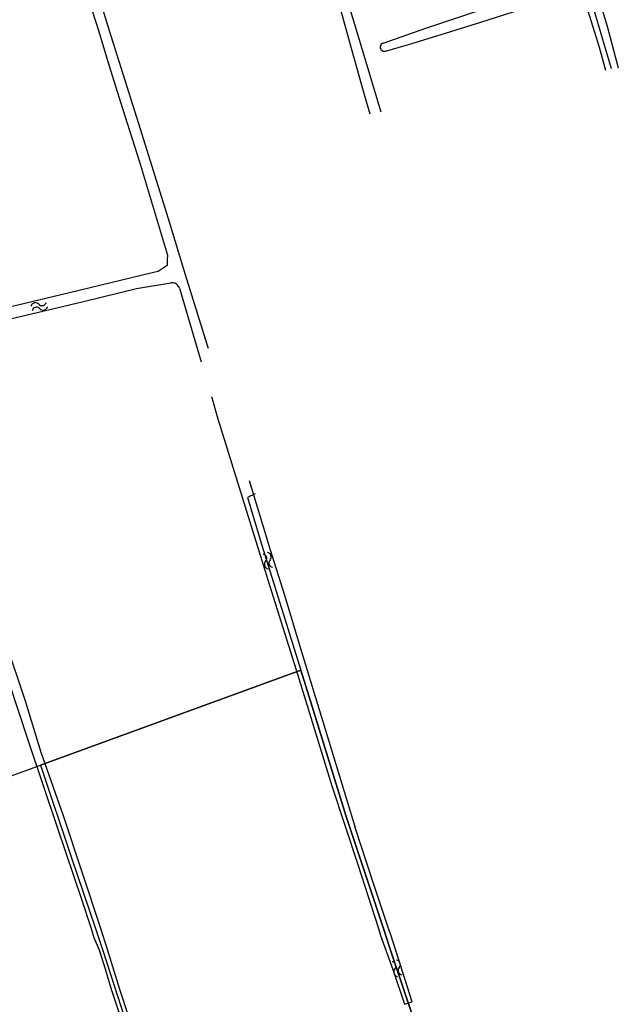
# Model space of a CAD drawing. Extents: x 123992 to 125854, y 449108 to 451911.
# Tile 38 of 175: x 125582 to 125697, y 449985 to 450174. Entities that reach past the tile are written whole.
import ezdxf

# ---------------------------------------------------------------- set-up
doc = ezdxf.new("R2010")
doc.units = 0
for name, color, linetype in [('DEFAULT_21', 8, 'CONTINUOUS'), ('DEFAULT_23', 9, 'CONTINUOUS'), ('DEFAULT_48', 141, 'CONTINUOUS'), ('DEFAULT_6', 1, 'CONTINUOUS'), ('S05_WATER', 141, 'CONTINUOUS')]:
    doc.layers.add(name, color=color, linetype=linetype)

msp = doc.modelspace()

# ---------------------------------------------------------------- linework, layer by layer
at = {"layer": 'DEFAULT_21'}
for points in [[(125626.993, 450083.431), (125625.561, 450082.711), (125628.308, 450073.582), (125635.802, 450049.592)], [(125585.814, 450031.355), (125635.802, 450049.592)], [(125635.802, 450049.592), (125637.969, 450042.64), (125644.488, 450021.535), (125651.616, 450000)], [(125560.239, 450022.024), (125585.814, 450031.355)], [(125585.814, 450031.355), (125591.776, 450013.568), (125596.357, 450000)], [(125596.357, 450000), (125597.771, 449995.812), (125603.435, 449978.39), (125606.958, 449968.582), (125608.483, 449964.194), (125612.337, 449951.502)], [(125651.616, 450000), (125652.794, 449996.441), (125656.368, 449985.767), (125658.283, 449980.243), (125659.969, 449975.815)]]:
    msp.add_lwpolyline(points, dxfattribs=at)
at = {"layer": 'DEFAULT_23'}
msp.add_lwpolyline([(125695.389, 450164.909), (125691.241, 450179.086), (125690.645, 450181.122), (125689.009, 450187.168), (125680.908, 450215.424), (125674.726, 450236.863)], dxfattribs=at)
at = {"layer": 'DEFAULT_48'}
for points in [[(125614.934, 450277.868), (125619.305, 450263.185), (125624.539, 450246.104), (125631.177, 450223.711), (125634.486, 450212.105), (125636.651, 450204.753), (125639.319, 450195.584), (125641.645, 450188.513), (125643.831, 450180.981), (125646.819, 450170.933), (125651.109, 450156.709)], [(125613.054, 450276.328), (125616.765, 450264.301), (125617.446, 450262.424), (125619.753, 450254.473), (125622.038, 450246.643), (125625.289, 450235.016), (125626.993, 450229.463), (125630.682, 450216.817), (125632.186, 450211.803), (125634.653, 450203.852), (125638.022, 450192.566), (125641.21, 450182.837), (125643.415, 450176.305), (125645.461, 450168.874), (125647.908, 450160.023), (125649.033, 450156.324)], [(125664.884, 450275.563), (125665.659, 450272.834), (125668.586, 450263.545), (125672.215, 450251.121), (125675.444, 450239.655), (125678.611, 450228.888), (125681.057, 450219.759), (125683.765, 450210.371), (125686.794, 450198.825), (125689.741, 450189.117), (125692.566, 450179.708), (125694.551, 450173.137), (125696.689, 450165.149)], [(125595.862, 450182.522), (125598.987, 450172.273), (125604.281, 450155.693), (125605.243, 450152.397), (125610.256, 450136.416), (125613.585, 450125.468), (125617.776, 450112.104), (125618.007, 450111.355)], [(125593.859, 450182.056), (125594.101, 450181.301), (125596.948, 450172.292), (125598.953, 450165.719), (125601.58, 450157.329), (125604.828, 450147.121), (125608.478, 450134.976), (125610.223, 450129.182), (125610.103, 450128.383), (125610.104, 450127.224), (125608.406, 450126.063), (125607.246, 450125.784), (125591.393, 450121.974), (125569.901, 450116.882), (125566.852, 450116.144)], [(125651.554, 450169.885), (125659.775, 450172.742), (125670.129, 450176.207), (125679.405, 450178.992), (125687.711, 450181.518)], [(125652.05, 450168.332), (125656.878, 450169.742), (125664.574, 450172.126), (125670.531, 450173.928), (125680.907, 450177.294), (125684.625, 450178.495), (125688.646, 450179.123)], [(125690.231, 450178.134), (125693.031, 450169.091), (125694.209, 450164.69)], [(125651.554, 450169.885), (125651.375, 450169.797), (125651.223, 450169.668), (125651.107, 450169.506), (125651.033, 450169.32), (125651.007, 450169.122), (125651.03, 450168.924), (125651.1, 450168.737), (125651.213, 450168.573), (125651.363, 450168.441), (125651.54, 450168.35), (125651.735, 450168.304), (125651.934, 450168.307), (125652.05, 450168.332)], [(125566.926, 450114.285), (125568.444, 450114.042), (125580.339, 450117.049), (125594.053, 450120.318), (125604.23, 450122.823), (125610.84, 450123.877)], [(125612.475, 450122.849), (125612.405, 450123.036), (125612.31, 450123.212), (125612.192, 450123.373), (125612.053, 450123.517), (125611.896, 450123.641), (125611.724, 450123.742), (125611.539, 450123.818), (125611.346, 450123.869), (125611.147, 450123.893), (125610.947, 450123.89), (125610.84, 450123.877)], [(125612.475, 450122.849), (125616.685, 450108.712)], [(125618.614, 450102.104), (125619.868, 450097.799), (125629.793, 450065.897), (125634.906, 450049.636), (125641.704, 450027.422), (125646.696, 450012.3), (125650.652, 450000)], [(125625.868, 450085.938), (125628.504, 450077.325), (125629.887, 450072.671), (125632.674, 450063.94), (125635.943, 450052.934), (125639.994, 450039.749), (125646.17, 450019.613)], [(125570.581, 450074.415), (125571.219, 450072.504), (125574.206, 450063.594), (125577.293, 450054.945), (125579.759, 450047.254), (125583.488, 450036.047), (125589.102, 450019.247), (125593.672, 450005.625), (125595.526, 450000)], [(125597.422, 450000), (125590.259, 450021.626), (125585.97, 450033.812), (125582.942, 450043.659), (125579.153, 450054.886), (125576.706, 450062.697), (125574.241, 450069.529)], [(125652.629, 450000), (125649.659, 450008.866), (125646.17, 450019.613)], [(125595.526, 450000), (125596.094, 449998.275), (125597.078, 449995.911), (125598.233, 449992.307), (125599.408, 449988.363), (125602.937, 449977.85), (125605.18, 449972.18), (125607.279, 449966.113), (125608.32, 449963.388), (125609.142, 449963.702), (125607.85, 449967.807), (125606.301, 449972.453), (125604.653, 449977.22), (125602.791, 449983.046), (125601.026, 449988.313), (125598.344, 449997.001), (125597.679, 449999.224), (125597.422, 450000)], [(125650.652, 450000), (125650.652, 449999.999), (125651.074, 449998.686), (125653.449, 449992.137), (125655.643, 449985.509), (125657.165, 449985.94), (125653.033, 449998.794), (125652.629, 450000)]]:
    msp.add_lwpolyline(points, dxfattribs=at)
at = {"layer": 'DEFAULT_6'}
msp.add_lwpolyline([(125614.139, 449952.296), (125614.14, 449952.296), (125614.257, 449952.347), (125620.607, 449955.145), (125659.844, 449972.428), (125660.269, 449974.95), (125659.969, 449975.815), (125658.283, 449980.243), (125656.368, 449985.767), (125652.794, 449996.441), (125651.616, 450000), (125644.488, 450021.535), (125637.969, 450042.64), (125635.802, 450049.592), (125585.814, 450031.355), (125591.776, 450013.568), (125596.357, 450000), (125597.771, 449995.812), (125603.435, 449978.39), (125606.958, 449968.582), (125608.483, 449964.194), (125612.337, 449951.502), (125612.337, 449951.502), (125614.139, 449952.296)], dxfattribs=at)
at = {"layer": 'S05_WATER'}
for points in [[(125585.491, 450119.79), (125585.341, 450119.923), (125585.165, 450120.017), (125584.972, 450120.068), (125584.773, 450120.072), (125584.578, 450120.029), (125584.398, 450119.943), (125584.244, 450119.816), (125584.123, 450119.657), (125584.042, 450119.475), (125584.032, 450119.439)], [(125585.491, 450119.79), (125585.64, 450119.658), (125585.816, 450119.564), (125586.009, 450119.513), (125586.208, 450119.509), (125586.403, 450119.552), (125586.583, 450119.638), (125586.737, 450119.765), (125586.858, 450119.923), (125586.939, 450120.106), (125586.949, 450120.142)], [(125585.701, 450118.916), (125585.552, 450119.048), (125585.376, 450119.142), (125585.183, 450119.193), (125584.984, 450119.197), (125584.789, 450119.154), (125584.609, 450119.068), (125584.455, 450118.941), (125584.334, 450118.783), (125584.253, 450118.6), (125584.243, 450118.564)], [(125585.701, 450118.916), (125585.851, 450118.783), (125586.027, 450118.689), (125586.22, 450118.638), (125586.419, 450118.634), (125586.614, 450118.677), (125586.794, 450118.763), (125586.948, 450118.89), (125587.069, 450119.049), (125587.15, 450119.231), (125587.16, 450119.267)], [(125629.017, 450070.442), (125629.136, 450070.601), (125629.215, 450070.785), (125629.249, 450070.981), (125629.236, 450071.181), (125629.177, 450071.371), (125629.075, 450071.543), (125628.936, 450071.686), (125628.768, 450071.793), (125628.579, 450071.857), (125628.542, 450071.864)], [(125629.871, 450070.726), (125629.99, 450070.886), (125630.069, 450071.07), (125630.103, 450071.266), (125630.09, 450071.465), (125630.031, 450071.656), (125629.929, 450071.828), (125629.79, 450071.971), (125629.622, 450072.078), (125629.433, 450072.142), (125629.396, 450072.149)], [(125629.017, 450070.442), (125628.898, 450070.282), (125628.819, 450070.098), (125628.785, 450069.902), (125628.798, 450069.703), (125628.857, 450069.512), (125628.959, 450069.34), (125629.098, 450069.197), (125629.266, 450069.09), (125629.455, 450069.026), (125629.492, 450069.019)], [(125629.871, 450070.726), (125629.752, 450070.567), (125629.673, 450070.383), (125629.639, 450070.187), (125629.652, 450069.987), (125629.711, 450069.797), (125629.813, 450069.625), (125629.952, 450069.482), (125630.12, 450069.375), (125630.309, 450069.311), (125630.346, 450069.304)], [(125653.816, 449992.236), (125653.932, 449992.399), (125654.007, 449992.584), (125654.037, 449992.781), (125654.019, 449992.98), (125653.956, 449993.169), (125653.851, 449993.339), (125653.709, 449993.479), (125653.538, 449993.582), (125653.348, 449993.642), (125653.311, 449993.649)], [(125654.664, 449992.54), (125654.779, 449992.702), (125654.854, 449992.887), (125654.884, 449993.085), (125654.867, 449993.283), (125654.803, 449993.473), (125654.698, 449993.642), (125654.556, 449993.782), (125654.385, 449993.885), (125654.195, 449993.946), (125654.158, 449993.952)], [(125653.816, 449992.236), (125653.701, 449992.074), (125653.626, 449991.889), (125653.596, 449991.691), (125653.613, 449991.493), (125653.677, 449991.303), (125653.782, 449991.134), (125653.924, 449990.994), (125654.095, 449990.891), (125654.285, 449990.83), (125654.322, 449990.824)], [(125654.664, 449992.54), (125654.548, 449992.377), (125654.473, 449992.192), (125654.443, 449991.995), (125654.461, 449991.796), (125654.524, 449991.607), (125654.629, 449991.437), (125654.771, 449991.297), (125654.942, 449991.194), (125655.132, 449991.134), (125655.169, 449991.127)]]:
    msp.add_lwpolyline(points, dxfattribs=at)

doc.saveas('drawing.dxf')
